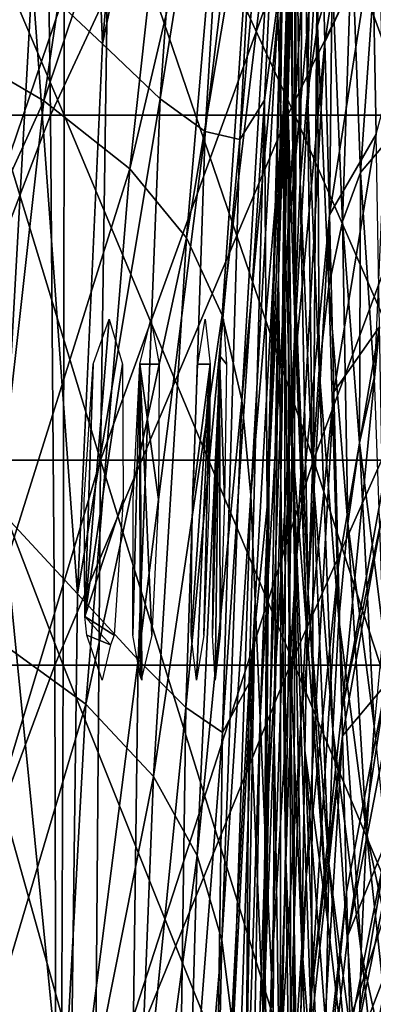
# Model space of a CAD drawing. Extents: x -0.96 to 0.96, y -0.57 to 2.63.
# Tile 38 of 148: x -0.0749 to -0.0235, y 0.1516 to 0.2948. Entities that reach past the tile are written whole.
import ezdxf

# ---------------------------------------------------------------- set-up
doc = ezdxf.new("R2010")
doc.units = 0
for name, color, linetype in [('Brakiri_Cruiser_Fin_Logo', 7, 'CONTINUOUS'), ('Brakiri_Cruiser_Lights', 7, 'CONTINUOUS'), ('Brakiri_Cruiser_Main_Texture', 7, 'CONTINUOUS'), ('Brakiri_Cruiser_Yellow', 7, 'CONTINUOUS')]:
    doc.layers.add(name, color=color, linetype=linetype)

msp = doc.modelspace()

# ---------------------------------------------------------------- linework, layer by layer
at = {"layer": 'Brakiri_Cruiser_Fin_Logo'}
for points in [[(-0.035327, 0.325267, 1.151932), (-0.03445, 0.348047, 1.240683), (-0.036337, 0.287589, 1.239143)], [(-0.03445, 0.348047, 1.240683), (-0.035795, 0.313676, 1.318106), (-0.036337, 0.287589, 1.239143)], [(-0.036407, 0.258189, 1.319625), (-0.035795, 0.313676, 1.318106), (-0.035342, 0.334404, 1.382293)], [(-0.036407, 0.258189, 1.319625), (-0.035342, 0.334404, 1.382293), (-0.035946, 0.282553, 1.383366)], [(-0.035342, 0.334404, 1.382293), (-0.035491, 0.299191, 1.4277), (-0.035946, 0.282553, 1.383366)], [(-0.036698, 0.304097, 1.0663), (-0.035327, 0.325267, 1.151932), (-0.037281, 0.257301, 1.148304)], [(-0.035327, 0.325267, 1.151932), (-0.036337, 0.287589, 1.239143), (-0.037281, 0.257301, 1.148304)], [(-0.036337, 0.287589, 1.239143), (-0.035795, 0.313676, 1.318106), (-0.036407, 0.258189, 1.319625)], [(-0.036698, 0.304097, 1.0663), (-0.037281, 0.257301, 1.148304), (-0.038643, 0.229921, 1.0663)], [(-0.035946, 0.282553, 1.383366), (-0.035491, 0.299191, 1.4277), (-0.034913, 0.251017, 1.4277)], [(-0.037281, 0.257301, 1.148304), (-0.036337, 0.287589, 1.239143), (-0.036958, 0.228051, 1.241304)], [(-0.036337, 0.287589, 1.239143), (-0.036407, 0.258189, 1.319625), (-0.036958, 0.228051, 1.241304)], [(-0.035766, 0.206795, 1.325332), (-0.036407, 0.258189, 1.319625), (-0.035946, 0.282553, 1.383366)], [(-0.035946, 0.282553, 1.383366), (-0.034913, 0.251017, 1.4277), (-0.035321, 0.233566, 1.387371)], [(-0.035766, 0.206795, 1.325332), (-0.035946, 0.282553, 1.383366), (-0.035321, 0.233566, 1.387371)], [(-0.036407, 0.258189, 1.319625), (-0.0363, 0.173834, 1.248909), (-0.036958, 0.228051, 1.241304)], [(-0.036407, 0.258189, 1.319625), (-0.035766, 0.206795, 1.325332), (-0.0363, 0.173834, 1.248909)], [(-0.039218, 0.156071, 1.0663), (-0.038643, 0.229921, 1.0663), (-0.037281, 0.257301, 1.148304)], [(-0.039218, 0.156071, 1.0663), (-0.037281, 0.257301, 1.148304), (-0.037943, 0.191043, 1.149366)], [(-0.037281, 0.257301, 1.148304), (-0.036958, 0.228051, 1.241304), (-0.037943, 0.191043, 1.149366)], [(-0.035321, 0.233566, 1.387371), (-0.034913, 0.251017, 1.4277), (-0.033137, 0.205242, 1.4277)], [(-0.033888, 0.160178, 1.333358), (-0.035766, 0.206795, 1.325332), (-0.035321, 0.233566, 1.387371)], [(-0.035321, 0.233566, 1.387371), (-0.033137, 0.205242, 1.4277), (-0.033476, 0.188507, 1.393009)], [(-0.033888, 0.160178, 1.333358), (-0.035321, 0.233566, 1.387371), (-0.033476, 0.188507, 1.393009)], [(-0.036958, 0.228051, 1.241304), (-0.03708, 0.133972, 1.161162), (-0.037943, 0.191043, 1.149366)], [(-0.036958, 0.228051, 1.241304), (-0.0363, 0.173834, 1.248909), (-0.03708, 0.133972, 1.161162)], [(-0.035766, 0.206795, 1.325332), (-0.034381, 0.125451, 1.259726), (-0.0363, 0.173834, 1.248909)], [(-0.035766, 0.206795, 1.325332), (-0.033888, 0.160178, 1.333358), (-0.034381, 0.125451, 1.259726)], [(-0.033476, 0.188507, 1.393009), (-0.033137, 0.205242, 1.4277), (-0.030155, 0.163581, 1.4277)], [(-0.038247, 0.087063, 1.0663), (-0.039218, 0.156071, 1.0663), (-0.037943, 0.191043, 1.149366)], [(-0.038247, 0.087063, 1.0663), (-0.037943, 0.191043, 1.149366), (-0.03708, 0.133972, 1.161162)], [(-0.030781, 0.119229, 1.34204), (-0.033888, 0.160178, 1.333358), (-0.033476, 0.188507, 1.393009)], [(-0.033476, 0.188507, 1.393009), (-0.030155, 0.163581, 1.4277), (-0.030419, 0.148436, 1.398984)], [(-0.030781, 0.119229, 1.34204), (-0.033476, 0.188507, 1.393009), (-0.030419, 0.148436, 1.398984)], [(-0.0363, 0.173834, 1.248909), (-0.03493, 0.08379, 1.177062), (-0.03708, 0.133972, 1.161162)], [(-0.0363, 0.173834, 1.248909), (-0.034381, 0.125451, 1.259726), (-0.03493, 0.08379, 1.177062)], [(-0.030419, 0.148436, 1.398984), (-0.030155, 0.163581, 1.4277), (-0.025955, 0.12793, 1.4277)], [(-0.033888, 0.160178, 1.333358), (-0.031216, 0.083412, 1.271521), (-0.034381, 0.125451, 1.259726)], [(-0.033888, 0.160178, 1.333358), (-0.030781, 0.119229, 1.34204), (-0.031216, 0.083412, 1.271521)]]:
    msp.add_3dface(points, dxfattribs=at)
at = {"layer": 'Brakiri_Cruiser_Lights'}
for points in [[(-0.065428, 0.207994, 0.660299), (-0.064186, 0.244688, 0.660937), (-0.061852, 0.25125, 0.675)], [(-0.065428, 0.207994, 0.660299), (-0.061852, 0.25125, 0.675), (-0.059928, 0.244688, 0.689062)], [(-0.057412, 0.244688, 0.710938), (-0.055851, 0.25125, 0.725), (-0.054639, 0.244688, 0.739062)], [(-0.047209, 0.244688, 0.839062), (-0.049026, 0.244688, 0.810937), (-0.047962, 0.25125, 0.825)], [(-0.045846, 0.245939, 0.86362), (-0.04527, 0.25125, 0.875), (-0.04486, 0.244688, 0.889062)], [(-0.045846, 0.245939, 0.86362), (-0.046474, 0.19875, 0.875), (-0.046884, 0.205313, 0.860937)], [(-0.045846, 0.245939, 0.86362), (-0.046884, 0.205313, 0.860937), (-0.046762, 0.214417, 0.85877)], [(-0.046762, 0.214417, 0.85877), (-0.045796, 0.244688, 0.860937), (-0.045846, 0.245939, 0.86362)], [(-0.045846, 0.245939, 0.86362), (-0.045763, 0.205313, 0.889062), (-0.046474, 0.19875, 0.875)], [(-0.045846, 0.245939, 0.86362), (-0.04486, 0.244688, 0.889062), (-0.045124, 0.225, 0.89375)], [(-0.045846, 0.245939, 0.86362), (-0.045124, 0.225, 0.89375), (-0.045763, 0.205313, 0.889062)], [(-0.065428, 0.207994, 0.660299), (-0.06551, 0.225, 0.65625), (-0.064186, 0.244688, 0.660937)], [(-0.065428, 0.207994, 0.660299), (-0.059928, 0.244688, 0.689062), (-0.059833, 0.225, 0.69375)], [(-0.057412, 0.244688, 0.710938), (-0.057366, 0.199394, 0.723621), (-0.058459, 0.205313, 0.710938)], [(-0.057412, 0.244688, 0.710938), (-0.058459, 0.205313, 0.710938), (-0.058398, 0.225, 0.70625)], [(-0.057412, 0.244688, 0.710938), (-0.054639, 0.244688, 0.739062), (-0.054701, 0.225, 0.74375)], [(-0.057412, 0.244688, 0.710938), (-0.054701, 0.225, 0.74375), (-0.055686, 0.205313, 0.739062)], [(-0.057412, 0.244688, 0.710938), (-0.055686, 0.205313, 0.739062), (-0.057146, 0.199174, 0.725909)], [(-0.057412, 0.244688, 0.710938), (-0.057146, 0.199174, 0.725909), (-0.057366, 0.199394, 0.723621)], [(-0.047209, 0.244688, 0.839062), (-0.049208, 0.19875, 0.825), (-0.049961, 0.205313, 0.810937)], [(-0.047209, 0.244688, 0.839062), (-0.049961, 0.205313, 0.810937), (-0.049796, 0.225, 0.80625)], [(-0.047209, 0.244688, 0.839062), (-0.049796, 0.225, 0.80625), (-0.049026, 0.244688, 0.810937)], [(-0.047209, 0.244688, 0.839062), (-0.048144, 0.205313, 0.839062), (-0.049208, 0.19875, 0.825)], [(-0.047209, 0.244688, 0.839062), (-0.047374, 0.225, 0.84375), (-0.048144, 0.205313, 0.839062)], [(-0.046762, 0.214417, 0.85877), (-0.046566, 0.225, 0.85625), (-0.045796, 0.244688, 0.860937)], [(-0.065428, 0.207994, 0.660299), (-0.059833, 0.225, 0.69375), (-0.061157, 0.205313, 0.689062)], [(-0.065428, 0.207994, 0.660299), (-0.061157, 0.205313, 0.689062), (-0.061667, 0.20388, 0.685994)], [(-0.061667, 0.20388, 0.685994), (-0.06511, 0.205313, 0.660937), (-0.065428, 0.207994, 0.660299)], [(-0.061667, 0.20388, 0.685994), (-0.062881, 0.19875, 0.675), (-0.06511, 0.205313, 0.660937)], [(-0.057146, 0.199174, 0.725909), (-0.057154, 0.19875, 0.725), (-0.057366, 0.199394, 0.723621)]]:
    msp.add_3dface(points, dxfattribs=at)
at = {"layer": 'Brakiri_Cruiser_Main_Texture'}
for points in [[(-0.065958, 0.369269, 0.600312), (-0.062824, 0.291245, 0.647117), (-0.073063, 0.300922, 0.597586)], [(-0.065958, 0.369269, 0.600312), (-0.056835, 0.361922, 0.651354), (-0.062824, 0.291245, 0.647117)], [(-0.089106, 0.293372, -0.539863), (-0.061115, 0.352178, -0.549064), (-0.075325, 0.360801, -0.534675)], [(-0.062824, 0.291245, 0.647117), (-0.056835, 0.361922, 0.651354), (-0.049391, 0.355809, 0.716236)], [(-0.042933, 0.277346, 0.868453), (-0.039, 0.352379, 0.877145), (-0.035733, 0.35796, 0.968075)], [(-0.042933, 0.277346, 0.868453), (-0.035733, 0.35796, 0.968075), (-0.03933, 0.283069, 0.959334)], [(-0.035733, 0.35796, 0.968075), (-0.036865, 0.301518, 1.05587), (-0.03933, 0.283069, 0.959334)], [(-0.062824, 0.291245, 0.647117), (-0.049391, 0.355809, 0.716236), (-0.054478, 0.283243, 0.71001)], [(-0.054478, 0.283243, 0.71001), (-0.049391, 0.355809, 0.716236), (-0.043491, 0.352203, 0.792365)], [(-0.071382, 0.353906, -0.290371), (-0.101773, 0.280898, -0.25804), (-0.103158, 0.353906, -0.260279)], [(-0.071382, 0.353906, -0.290371), (-0.070396, 0.280898, -0.28632), (-0.101773, 0.280898, -0.25804)], [(-0.099349, 0.353906, 0.267646), (-0.099139, 0.280898, 0.262385), (-0.068428, 0.280898, 0.287523)], [(-0.099349, 0.353906, 0.267646), (-0.068428, 0.280898, 0.287523), (-0.068526, 0.353906, 0.292407)], [(-0.036474, 0.353906, -0.3091), (-0.070396, 0.280898, -0.28632), (-0.071382, 0.353906, -0.290371)], [(-0.036474, 0.353906, -0.3091), (-0.035962, 0.280898, -0.303639), (-0.070396, 0.280898, -0.28632)], [(-0.068526, 0.353906, 0.292407), (-0.068428, 0.280898, 0.287523), (-0.034915, 0.280898, 0.302697)], [(-0.068526, 0.353906, 0.292407), (-0.034915, 0.280898, 0.302697), (-0.034951, 0.353906, 0.307303)], [(0, 0.353906, -0.315624), (-0.035962, 0.280898, -0.303639), (-0.036474, 0.353906, -0.3091)], [(0, 0.353906, -0.315624), (0, 0.280898, -0.309704), (-0.035962, 0.280898, -0.303639)], [(-0.034951, 0.353906, 0.307303), (-0.034915, 0.280898, 0.302697), (0, 0.280898, 0.307812)], [(-0.034951, 0.353906, 0.307303), (0, 0.280898, 0.307812), (0, 0.353906, 0.312284)], [(-0.089106, 0.293372, -0.539863), (-0.071353, 0.282977, -0.554436), (-0.061115, 0.352178, -0.549064)], [(-0.071353, 0.282977, -0.554436), (-0.051154, 0.34341, -0.571801), (-0.061115, 0.352178, -0.549064)], [(-0.054478, 0.283243, 0.71001), (-0.043491, 0.352203, 0.792365), (-0.047946, 0.278529, 0.784263)], [(-0.047946, 0.278529, 0.784263), (-0.043491, 0.352203, 0.792365), (-0.039, 0.352379, 0.877145)], [(-0.047946, 0.278529, 0.784263), (-0.039, 0.352379, 0.877145), (-0.042933, 0.277346, 0.868453)], [(-0.071353, 0.282977, -0.554436), (-0.058889, 0.273108, -0.577641), (-0.051154, 0.34341, -0.571801)], [(-0.058889, 0.273108, -0.577641), (-0.044599, 0.333884, -0.60581), (-0.051154, 0.34341, -0.571801)], [(-0.031631, 0.293897, 1.522735), (-0.032172, 0.333564, 1.522559), (-0.03002, 0.338639, 1.537018)], [(-0.031631, 0.293897, 1.522735), (-0.03002, 0.338639, 1.537018), (-0.029526, 0.301306, 1.536857)], [(-0.037411, 0.295565, -0.804285), (-0.036879, 0.278513, -0.911897), (-0.031683, 0.336686, -0.904094)], [(-0.031683, 0.336686, -0.904094), (-0.036879, 0.278513, -0.911897), (-0.03625, 0.259038, -1.044785)], [(-0.031683, 0.336686, -0.904094), (-0.03625, 0.259038, -1.044785), (-0.031146, 0.315177, -1.037148)], [(-0.058889, 0.273108, -0.577641), (-0.050656, 0.263049, -0.612332), (-0.044599, 0.333884, -0.60581)], [(-0.050656, 0.263049, -0.612332), (-0.040606, 0.322988, -0.654013), (-0.044599, 0.333884, -0.60581)], [(-0.033112, 0.283928, 1.502363), (-0.033675, 0.32607, 1.501608), (-0.032172, 0.333564, 1.522559)], [(-0.033112, 0.283928, 1.502363), (-0.032172, 0.333564, 1.522559), (-0.031631, 0.293897, 1.522735)], [(-0.031146, 0.315177, -1.037148), (-0.030551, 0.291485, -1.18941), (-0.024145, 0.333696, -1.183517)], [(-0.030551, 0.291485, -1.18941), (-0.02365, 0.306292, -1.349164), (-0.024145, 0.333696, -1.183517)], [(-0.034132, 0.271261, 1.47423), (-0.034717, 0.315754, 1.472701), (-0.033675, 0.32607, 1.501608)], [(-0.034132, 0.271261, 1.47423), (-0.033675, 0.32607, 1.501608), (-0.033112, 0.283928, 1.502363)], [(-0.050656, 0.263049, -0.612332), (-0.045459, 0.251818, -0.660988), (-0.040606, 0.322988, -0.654013)], [(-0.045459, 0.251818, -0.660988), (-0.038452, 0.310341, -0.719231), (-0.040606, 0.322988, -0.654013)], [(-0.063135, 0.230719, -0.174229), (-0.08959, 0.317703, -0.155566), (-0.091406, 0.230719, -0.158203)], [(-0.091406, 0.230719, 0.158203), (-0.08959, 0.317703, 0.155566), (-0.061875, 0.317703, 0.171328)], [(-0.091406, 0.230719, 0.158203), (-0.061875, 0.317703, 0.171328), (-0.063135, 0.230719, 0.174229)], [(-0.063135, 0.230719, -0.174229), (-0.061875, 0.317703, -0.171328), (-0.08959, 0.317703, -0.155566)], [(-0.032227, 0.230719, -0.183867), (-0.061875, 0.317703, -0.171328), (-0.063135, 0.230719, -0.174229)], [(-0.063135, 0.230719, 0.174229), (-0.061875, 0.317703, 0.171328), (-0.031582, 0.317703, 0.18082)], [(-0.063135, 0.230719, 0.174229), (-0.031582, 0.317703, 0.18082), (-0.032227, 0.230719, 0.183867)], [(-0.032227, 0.230719, -0.183867), (-0.031582, 0.317703, -0.18082), (-0.061875, 0.317703, -0.171328)], [(0, 0.230719, -0.18709), (-0.031582, 0.317703, -0.18082), (-0.032227, 0.230719, -0.183867)], [(-0.032227, 0.230719, 0.183867), (-0.031582, 0.317703, 0.18082), (0, 0.317703, 0.183984)], [(-0.032227, 0.230719, 0.183867), (0, 0.317703, 0.183984), (0, 0.230719, 0.18709)], [(0, 0.230719, -0.18709), (0, 0.317703, -0.183984), (-0.031582, 0.317703, -0.18082)], [(-0.031146, 0.315177, -1.037148), (-0.03625, 0.259038, -1.044785), (-0.03555, 0.237794, -1.19659)], [(-0.031146, 0.315177, -1.037148), (-0.03555, 0.237794, -1.19659), (-0.030551, 0.291485, -1.18941)], [(-0.034823, 0.254828, 1.436508), (-0.035428, 0.301495, 1.433839), (-0.034717, 0.315754, 1.472701)], [(-0.034823, 0.254828, 1.436508), (-0.034717, 0.315754, 1.472701), (-0.034132, 0.271261, 1.47423)], [(-0.08511, 0.31394, 0.560132), (-0.073063, 0.300922, 0.597586), (-0.077375, 0.223058, 0.592316)], [(-0.045459, 0.251818, -0.660988), (-0.042612, 0.239434, -0.726636), (-0.038452, 0.310341, -0.719231)], [(-0.042612, 0.239434, -0.726636), (-0.037411, 0.295565, -0.804285), (-0.038452, 0.310341, -0.719231)], [(-0.025387, 0.272539, 1.545307), (-0.026634, 0.306295, 1.546237), (-0.022846, 0.309203, 1.552573)], [(-0.025387, 0.272539, 1.545307), (-0.022846, 0.309203, 1.552573), (-0.021909, 0.276691, 1.551322)], [(-0.030551, 0.291485, -1.18941), (-0.029919, 0.266395, -1.354435), (-0.02365, 0.306292, -1.349164)], [(-0.029919, 0.266395, -1.354435), (-0.023143, 0.27812, -1.521255), (-0.02365, 0.306292, -1.349164)], [(-0.027995, 0.265446, 1.536392), (-0.029526, 0.301306, 1.536857), (-0.026634, 0.306295, 1.546237)], [(-0.027995, 0.265446, 1.536392), (-0.026634, 0.306295, 1.546237), (-0.025387, 0.272539, 1.545307)], [(-0.02365, 0.306292, -1.349164), (-0.023143, 0.27812, -1.521255), (-0.015996, 0.304882, -1.517977)], [(-0.038939, 0.223973, 1.048484), (-0.036865, 0.301518, 1.05587), (-0.036698, 0.304097, 1.0663)], [(-0.038939, 0.223973, 1.048484), (-0.036698, 0.304097, 1.0663), (-0.038643, 0.229921, 1.0663)], [(-0.073063, 0.300922, 0.597586), (-0.066467, 0.211318, 0.63954), (-0.077375, 0.223058, 0.592316)], [(-0.073063, 0.300922, 0.597586), (-0.062824, 0.291245, 0.647117), (-0.066467, 0.211318, 0.63954)], [(-0.03933, 0.283069, 0.959334), (-0.036865, 0.301518, 1.05587), (-0.038939, 0.223973, 1.048484)], [(-0.034913, 0.251017, 1.4277), (-0.035491, 0.299191, 1.4277), (-0.035428, 0.301495, 1.433839)], [(-0.034913, 0.251017, 1.4277), (-0.035428, 0.301495, 1.433839), (-0.034823, 0.254828, 1.436508)], [(-0.029994, 0.256039, 1.522894), (-0.031631, 0.293897, 1.522735), (-0.029526, 0.301306, 1.536857)], [(-0.029994, 0.256039, 1.522894), (-0.029526, 0.301306, 1.536857), (-0.027995, 0.265446, 1.536392)], [(-0.042612, 0.239434, -0.726636), (-0.041291, 0.225646, -0.811926), (-0.037411, 0.295565, -0.804285)], [(-0.041291, 0.225646, -0.811926), (-0.036879, 0.278513, -0.911897), (-0.037411, 0.295565, -0.804285)], [(-0.031396, 0.243932, 1.503386), (-0.033112, 0.283928, 1.502363), (-0.031631, 0.293897, 1.522735)], [(-0.031396, 0.243932, 1.503386), (-0.031631, 0.293897, 1.522735), (-0.029994, 0.256039, 1.522894)], [(-0.101062, 0.217735, -0.543814), (-0.071353, 0.282977, -0.554436), (-0.089106, 0.293372, -0.539863)], [(-0.066467, 0.211318, 0.63954), (-0.062824, 0.291245, 0.647117), (-0.054478, 0.283243, 0.71001)], [(-0.030551, 0.291485, -1.18941), (-0.03555, 0.237794, -1.19659), (-0.034804, 0.215434, -1.360951)], [(-0.030551, 0.291485, -1.18941), (-0.034804, 0.215434, -1.360951), (-0.029919, 0.266395, -1.354435)], [(-0.032368, 0.229377, 1.476367), (-0.034132, 0.271261, 1.47423), (-0.033112, 0.283928, 1.502363)], [(-0.032368, 0.229377, 1.476367), (-0.033112, 0.283928, 1.502363), (-0.031396, 0.243932, 1.503386)], [(-0.101062, 0.217735, -0.543814), (-0.079987, 0.205907, -0.55893), (-0.071353, 0.282977, -0.554436)], [(-0.079987, 0.205907, -0.55893), (-0.058889, 0.273108, -0.577641), (-0.071353, 0.282977, -0.554436)], [(-0.066467, 0.211318, 0.63954), (-0.054478, 0.283243, 0.71001), (-0.057668, 0.201694, 0.699647)], [(-0.057668, 0.201694, 0.699647), (-0.054478, 0.283243, 0.71001), (-0.047946, 0.278529, 0.784263)], [(-0.045439, 0.191126, 0.855186), (-0.042933, 0.277346, 0.868453), (-0.03933, 0.283069, 0.959334)], [(-0.045439, 0.191126, 0.855186), (-0.03933, 0.283069, 0.959334), (-0.041572, 0.198336, 0.948005)], [(-0.03933, 0.283069, 0.959334), (-0.038939, 0.223973, 1.048484), (-0.041572, 0.198336, 0.948005)], [(-0.070396, 0.280898, -0.28632), (-0.100912, 0.200938, -0.256473), (-0.101773, 0.280898, -0.25804)], [(-0.070396, 0.280898, -0.28632), (-0.069759, 0.200938, -0.283524), (-0.100912, 0.200938, -0.256473)], [(-0.099139, 0.280898, 0.262385), (-0.099261, 0.200938, 0.258934), (-0.068553, 0.200938, 0.284521)], [(-0.099139, 0.280898, 0.262385), (-0.068553, 0.200938, 0.284521), (-0.068428, 0.280898, 0.287523)], [(-0.035962, 0.280898, -0.303639), (-0.069759, 0.200938, -0.283524), (-0.070396, 0.280898, -0.28632)], [(-0.035962, 0.280898, -0.303639), (-0.035625, 0.200938, -0.300016), (-0.069759, 0.200938, -0.283524)], [(-0.068428, 0.280898, 0.287523), (-0.068553, 0.200938, 0.284521), (-0.03499, 0.200938, 0.300049)], [(-0.068428, 0.280898, 0.287523), (-0.03499, 0.200938, 0.300049), (-0.034915, 0.280898, 0.302697)], [(0, 0.280898, -0.309704), (-0.035625, 0.200938, -0.300016), (-0.035962, 0.280898, -0.303639)], [(0, 0.280898, -0.309704), (0, 0.200938, -0.305622), (-0.035625, 0.200938, -0.300016)], [(-0.034915, 0.280898, 0.302697), (-0.03499, 0.200938, 0.300049), (0, 0.200938, 0.305298)], [(-0.034915, 0.280898, 0.302697), (0, 0.200938, 0.305298), (0, 0.280898, 0.307812)], [(-0.057668, 0.201694, 0.699647), (-0.047946, 0.278529, 0.784263), (-0.050738, 0.194769, 0.771807)], [(-0.050738, 0.194769, 0.771807), (-0.047946, 0.278529, 0.784263), (-0.042933, 0.277346, 0.868453)], [(-0.041291, 0.225646, -0.811926), (-0.040677, 0.210205, -0.919509), (-0.036879, 0.278513, -0.911897)], [(-0.036879, 0.278513, -0.911897), (-0.040677, 0.210205, -0.919509), (-0.039967, 0.19329, -1.052529)], [(-0.036879, 0.278513, -0.911897), (-0.039967, 0.19329, -1.052529), (-0.03625, 0.259038, -1.044785)], [(-0.029919, 0.266395, -1.354435), (-0.02927, 0.24069, -1.525779), (-0.023143, 0.27812, -1.521255)], [(-0.02927, 0.24069, -1.525779), (-0.022638, 0.250095, -1.693264), (-0.023143, 0.27812, -1.521255)], [(-0.050738, 0.194769, 0.771807), (-0.042933, 0.277346, 0.868453), (-0.045439, 0.191126, 0.855186)], [(-0.023433, 0.242722, 1.544124), (-0.025387, 0.272539, 1.545307), (-0.021909, 0.276691, 1.551322)], [(-0.079987, 0.205907, -0.55893), (-0.065243, 0.195275, -0.582962), (-0.058889, 0.273108, -0.577641)], [(-0.065243, 0.195275, -0.582962), (-0.050656, 0.263049, -0.612332), (-0.058889, 0.273108, -0.577641)], [(-0.025556, 0.233233, 1.5358), (-0.027995, 0.265446, 1.536392), (-0.025387, 0.272539, 1.545307)], [(-0.025556, 0.233233, 1.5358), (-0.025387, 0.272539, 1.545307), (-0.023433, 0.242722, 1.544124)], [(-0.033015, 0.211238, 1.440127), (-0.034823, 0.254828, 1.436508), (-0.034132, 0.271261, 1.47423)], [(-0.033015, 0.211238, 1.440127), (-0.034132, 0.271261, 1.47423), (-0.032368, 0.229377, 1.476367)], [(-0.029919, 0.266395, -1.354435), (-0.034804, 0.215434, -1.360951), (-0.034035, 0.192635, -1.531465)], [(-0.029919, 0.266395, -1.354435), (-0.034035, 0.192635, -1.531465), (-0.02927, 0.24069, -1.525779)], [(-0.027249, 0.221535, 1.523052), (-0.029994, 0.256039, 1.522894), (-0.027995, 0.265446, 1.536392)], [(-0.027249, 0.221535, 1.523052), (-0.027995, 0.265446, 1.536392), (-0.025556, 0.233233, 1.5358)], [(-0.065243, 0.195275, -0.582962), (-0.05542, 0.184756, -0.618321), (-0.050656, 0.263049, -0.612332)], [(-0.05542, 0.184756, -0.618321), (-0.045459, 0.251818, -0.660988), (-0.050656, 0.263049, -0.612332)], [(-0.03625, 0.259038, -1.044785), (-0.039967, 0.19329, -1.052529), (-0.03917, 0.175018, -1.204174)], [(-0.03625, 0.259038, -1.044785), (-0.03917, 0.175018, -1.204174), (-0.03555, 0.237794, -1.19659)], [(-0.033137, 0.205242, 1.4277), (-0.034913, 0.251017, 1.4277), (-0.034823, 0.254828, 1.436508)], [(-0.033137, 0.205242, 1.4277), (-0.034823, 0.254828, 1.436508), (-0.033015, 0.211238, 1.440127)], [(-0.028529, 0.207633, 1.504464), (-0.031396, 0.243932, 1.503386), (-0.029994, 0.256039, 1.522894)], [(-0.028529, 0.207633, 1.504464), (-0.029994, 0.256039, 1.522894), (-0.027249, 0.221535, 1.523052)], [(-0.05542, 0.184756, -0.618321), (-0.049108, 0.173261, -0.667417), (-0.045459, 0.251818, -0.660988)], [(-0.049108, 0.173261, -0.667417), (-0.042612, 0.239434, -0.726636), (-0.045459, 0.251818, -0.660988)], [(-0.02927, 0.24069, -1.525779), (-0.028623, 0.215176, -1.696958), (-0.022638, 0.250095, -1.693264)], [(-0.022638, 0.250095, -1.693264), (-0.028623, 0.215176, -1.696958), (-0.028089, 0.194234, -1.8375)], [(-0.022638, 0.250095, -1.693264), (-0.028089, 0.194234, -1.8375), (-0.022212, 0.226595, -1.8375)], [(-0.029411, 0.191535, 1.478616), (-0.032368, 0.229377, 1.476367), (-0.031396, 0.243932, 1.503386)], [(-0.029411, 0.191535, 1.478616), (-0.031396, 0.243932, 1.503386), (-0.028529, 0.207633, 1.504464)], [(-0.022088, 0.205826, 1.535512), (-0.025556, 0.233233, 1.5358), (-0.023433, 0.242722, 1.544124)], [(-0.02927, 0.24069, -1.525779), (-0.034035, 0.192635, -1.531465), (-0.033269, 0.170071, -1.70173)], [(-0.02927, 0.24069, -1.525779), (-0.033269, 0.170071, -1.70173), (-0.028623, 0.215176, -1.696958)], [(-0.049108, 0.173261, -0.667417), (-0.045522, 0.160941, -0.733107), (-0.042612, 0.239434, -0.726636)], [(-0.045522, 0.160941, -0.733107), (-0.041291, 0.225646, -0.811926), (-0.042612, 0.239434, -0.726636)], [(-0.03555, 0.237794, -1.19659), (-0.03917, 0.175018, -1.204174), (-0.038318, 0.155936, -1.368125)], [(-0.03555, 0.237794, -1.19659), (-0.038318, 0.155936, -1.368125), (-0.034804, 0.215434, -1.360951)], [(-0.023415, 0.192058, 1.523285), (-0.027249, 0.221535, 1.523052), (-0.025556, 0.233233, 1.5358)], [(-0.023415, 0.192058, 1.523285), (-0.025556, 0.233233, 1.5358), (-0.022088, 0.205826, 1.535512)], [(-0.063887, 0.132663, -0.175755), (-0.091406, 0.230719, -0.158203), (-0.092461, 0.133099, -0.1596)], [(-0.092461, 0.133099, 0.1596), (-0.091406, 0.230719, 0.158203), (-0.063135, 0.230719, 0.174229)], [(-0.092461, 0.133099, 0.1596), (-0.063135, 0.230719, 0.174229), (-0.063887, 0.132663, 0.175755)], [(-0.063887, 0.132663, -0.175755), (-0.063135, 0.230719, -0.174229), (-0.091406, 0.230719, -0.158203)], [(-0.032617, 0.132226, -0.185465), (-0.063135, 0.230719, -0.174229), (-0.063887, 0.132663, -0.175755)], [(-0.063887, 0.132663, 0.175755), (-0.063135, 0.230719, 0.174229), (-0.032227, 0.230719, 0.183867)], [(-0.063887, 0.132663, 0.175755), (-0.032227, 0.230719, 0.183867), (-0.032617, 0.132226, 0.185465)], [(-0.032617, 0.132226, -0.185465), (-0.032227, 0.230719, -0.183867), (-0.063135, 0.230719, -0.174229)], [(0, 0.131789, -0.188672), (-0.032227, 0.230719, -0.183867), (-0.032617, 0.132226, -0.185465)], [(-0.032617, 0.132226, 0.185465), (-0.032227, 0.230719, 0.183867), (0, 0.230719, 0.18709)], [(-0.032617, 0.132226, 0.185465), (0, 0.230719, 0.18709), (0, 0.131789, 0.188672)], [(0, 0.131789, -0.188672), (0, 0.230719, -0.18709), (-0.032227, 0.230719, -0.183867)], [(-0.038939, 0.223973, 1.048484), (-0.038643, 0.229921, 1.0663), (-0.039218, 0.156071, 1.0663)], [(-0.030005, 0.172161, 1.44397), (-0.033015, 0.211238, 1.440127), (-0.032368, 0.229377, 1.476367)], [(-0.030005, 0.172161, 1.44397), (-0.032368, 0.229377, 1.476367), (-0.029411, 0.191535, 1.478616)], [(-0.045522, 0.160941, -0.733107), (-0.043877, 0.147944, -0.818245), (-0.041291, 0.225646, -0.811926)], [(-0.043877, 0.147944, -0.818245), (-0.040677, 0.210205, -0.919509), (-0.041291, 0.225646, -0.811926)], [(-0.041572, 0.198336, 0.948005), (-0.038939, 0.223973, 1.048484), (-0.039486, 0.148706, 1.048807)], [(-0.038939, 0.223973, 1.048484), (-0.039218, 0.156071, 1.0663), (-0.039486, 0.148706, 1.048807)], [(-0.077375, 0.223058, 0.592316), (-0.067599, 0.124074, 0.62739), (-0.07855, 0.13735, 0.58343)], [(-0.077375, 0.223058, 0.592316), (-0.066467, 0.211318, 0.63954), (-0.067599, 0.124074, 0.62739)], [(-0.024513, 0.176584, 1.505386), (-0.028529, 0.207633, 1.504464), (-0.027249, 0.221535, 1.523052)], [(-0.024513, 0.176584, 1.505386), (-0.027249, 0.221535, 1.523052), (-0.023415, 0.192058, 1.523285)], [(-0.034804, 0.215434, -1.360951), (-0.038318, 0.155936, -1.368125), (-0.037439, 0.136589, -1.538064)], [(-0.034804, 0.215434, -1.360951), (-0.037439, 0.136589, -1.538064), (-0.034035, 0.192635, -1.531465)], [(-0.028623, 0.215176, -1.696958), (-0.033269, 0.170071, -1.70173), (-0.032656, 0.152118, -1.8375)], [(-0.028623, 0.215176, -1.696958), (-0.032656, 0.152118, -1.8375), (-0.028089, 0.194234, -1.8375)], [(-0.067599, 0.124074, 0.62739), (-0.066467, 0.211318, 0.63954), (-0.057668, 0.201694, 0.699647)], [(-0.030155, 0.163581, 1.4277), (-0.033137, 0.205242, 1.4277), (-0.033015, 0.211238, 1.440127)], [(-0.030155, 0.163581, 1.4277), (-0.033015, 0.211238, 1.440127), (-0.030005, 0.172161, 1.44397)], [(-0.043877, 0.147944, -0.818245), (-0.043155, 0.134345, -0.925904), (-0.040677, 0.210205, -0.919509)], [(-0.040677, 0.210205, -0.919509), (-0.043155, 0.134345, -0.925904), (-0.042338, 0.120218, -1.059157)], [(-0.040677, 0.210205, -0.919509), (-0.042338, 0.120218, -1.059157), (-0.039967, 0.19329, -1.052529)], [(-0.025279, 0.159294, 1.480536), (-0.029411, 0.191535, 1.478616), (-0.028529, 0.207633, 1.504464)], [(-0.025279, 0.159294, 1.480536), (-0.028529, 0.207633, 1.504464), (-0.024513, 0.176584, 1.505386)], [(-0.086537, 0.123429, -0.561848), (-0.065243, 0.195275, -0.582962), (-0.079987, 0.205907, -0.55893)], [(-0.069759, 0.200938, -0.283524), (-0.100619, 0.1175, -0.255549), (-0.100912, 0.200938, -0.256473)], [(-0.069759, 0.200938, -0.283524), (-0.069547, 0.1175, -0.28187), (-0.100619, 0.1175, -0.255549)], [(-0.099261, 0.200938, 0.258934), (-0.09973, 0.1175, 0.257136), (-0.068912, 0.1175, 0.283252)], [(-0.099261, 0.200938, 0.258934), (-0.068912, 0.1175, 0.283252), (-0.068553, 0.200938, 0.284521)], [(-0.035625, 0.200938, -0.300016), (-0.069547, 0.1175, -0.28187), (-0.069759, 0.200938, -0.283524)], [(-0.035625, 0.200938, -0.300016), (-0.0355, 0.1175, -0.297826), (-0.069547, 0.1175, -0.28187)], [(-0.068553, 0.200938, 0.284521), (-0.068912, 0.1175, 0.283252), (-0.035183, 0.1175, 0.29917)], [(-0.068553, 0.200938, 0.284521), (-0.035183, 0.1175, 0.29917), (-0.03499, 0.200938, 0.300049)], [(-0.067599, 0.124074, 0.62739), (-0.057668, 0.201694, 0.699647), (-0.05885, 0.113552, 0.683424)], [(-0.05885, 0.113552, 0.683424), (-0.057668, 0.201694, 0.699647), (-0.050738, 0.194769, 0.771807)], [(0, 0.200938, -0.305622), (-0.0355, 0.1175, -0.297826), (-0.035625, 0.200938, -0.300016)], [(0, 0.200938, -0.305622), (0, 0.1175, -0.303265), (-0.0355, 0.1175, -0.297826)], [(-0.03499, 0.200938, 0.300049), (-0.035183, 0.1175, 0.29917), (0, 0.1175, 0.30459)], [(-0.03499, 0.200938, 0.300049), (0, 0.1175, 0.30459), (0, 0.200938, 0.305298)], [(-0.046748, 0.098245, 0.83012), (-0.045439, 0.191126, 0.855186), (-0.041572, 0.198336, 0.948005)], [(-0.046748, 0.098245, 0.83012), (-0.041572, 0.198336, 0.948005), (-0.042322, 0.092093, 0.929197)], [(-0.041572, 0.198336, 0.948005), (-0.039486, 0.148706, 1.048807), (-0.042322, 0.092093, 0.929197)], [(-0.086537, 0.123429, -0.561848), (-0.069819, 0.112312, -0.586771), (-0.065243, 0.195275, -0.582962)], [(-0.069819, 0.112312, -0.586771), (-0.05542, 0.184756, -0.618321), (-0.065243, 0.195275, -0.582962)], [(-0.05885, 0.113552, 0.683424), (-0.050738, 0.194769, 0.771807), (-0.052028, 0.105139, 0.752202)], [(-0.052028, 0.105139, 0.752202), (-0.050738, 0.194769, 0.771807), (-0.045439, 0.191126, 0.855186)], [(-0.039967, 0.19329, -1.052529), (-0.042338, 0.120218, -1.059157), (-0.04144, 0.105575, -1.211235)], [(-0.039967, 0.19329, -1.052529), (-0.04144, 0.105575, -1.211235), (-0.03917, 0.175018, -1.204174)], [(-0.034035, 0.192635, -1.531465), (-0.037439, 0.136589, -1.538064), (-0.036582, 0.117316, -1.707334)], [(-0.034035, 0.192635, -1.531465), (-0.036582, 0.117316, -1.707334), (-0.033269, 0.170071, -1.70173)], [(-0.019385, 0.152467, 1.505999), (-0.024513, 0.176584, 1.505386), (-0.023415, 0.192058, 1.523285)], [(-0.052028, 0.105139, 0.752202), (-0.045439, 0.191126, 0.855186), (-0.046748, 0.098245, 0.83012)], [(-0.025792, 0.139039, 1.44731), (-0.030005, 0.172161, 1.44397), (-0.029411, 0.191535, 1.478616)], [(-0.025792, 0.139039, 1.44731), (-0.029411, 0.191535, 1.478616), (-0.025279, 0.159294, 1.480536)], [(-0.02725, 0.161643, -2.0544), (-0.021281, 0.176287, -2.143065), (-0.021557, 0.190993, -2.0544)], [(-0.069819, 0.112312, -0.586771), (-0.058713, 0.101607, -0.622863), (-0.05542, 0.184756, -0.618321)], [(-0.058713, 0.101607, -0.622863), (-0.049108, 0.173261, -0.667417), (-0.05542, 0.184756, -0.618321)], [(-0.02725, 0.161643, -2.0544), (-0.026892, 0.147933, -2.144476), (-0.021281, 0.176287, -2.143065)], [(-0.021281, 0.176287, -2.143065), (-0.026892, 0.147933, -2.144476), (-0.026764, 0.14316, -2.1749)], [(-0.021281, 0.176287, -2.143065), (-0.026764, 0.14316, -2.1749), (-0.021175, 0.170873, -2.1749)], [(-0.01999, 0.134215, 1.481687), (-0.025279, 0.159294, 1.480536), (-0.024513, 0.176584, 1.505386)], [(-0.01999, 0.134215, 1.481687), (-0.024513, 0.176584, 1.505386), (-0.019385, 0.152467, 1.505999)], [(-0.03917, 0.175018, -1.204174), (-0.04144, 0.105575, -1.211235), (-0.040477, 0.090426, -1.375371)], [(-0.03917, 0.175018, -1.204174), (-0.040477, 0.090426, -1.375371), (-0.038318, 0.155936, -1.368125)], [(-0.058713, 0.101607, -0.622863), (-0.051459, 0.089857, -0.672091), (-0.049108, 0.173261, -0.667417)], [(-0.051459, 0.089857, -0.672091), (-0.045522, 0.160941, -0.733107), (-0.049108, 0.173261, -0.667417)], [(-0.025955, 0.12793, 1.4277), (-0.030155, 0.163581, 1.4277), (-0.030005, 0.172161, 1.44397)], [(-0.025955, 0.12793, 1.4277), (-0.030005, 0.172161, 1.44397), (-0.025792, 0.139039, 1.44731)], [(-0.033269, 0.170071, -1.70173), (-0.036582, 0.117316, -1.707334), (-0.035922, 0.102578, -1.8375)], [(-0.033269, 0.170071, -1.70173), (-0.035922, 0.102578, -1.8375), (-0.032656, 0.152118, -1.8375)], [(-0.051459, 0.089857, -0.672091), (-0.047308, 0.07761, -0.737515), (-0.045522, 0.160941, -0.733107)], [(-0.047308, 0.07761, -0.737515), (-0.043877, 0.147944, -0.818245), (-0.045522, 0.160941, -0.733107)], [(-0.031663, 0.123229, -2.0544), (-0.026892, 0.147933, -2.144476), (-0.02725, 0.161643, -2.0544)], [(-0.020396, 0.113257, 1.449344), (-0.025792, 0.139039, 1.44731), (-0.025279, 0.159294, 1.480536)], [(-0.020396, 0.113257, 1.449344), (-0.025279, 0.159294, 1.480536), (-0.01999, 0.134215, 1.481687)], [(-0.039486, 0.148706, 1.048807), (-0.039218, 0.156071, 1.0663), (-0.038247, 0.087063, 1.0663)], [(-0.038318, 0.155936, -1.368125), (-0.040477, 0.090426, -1.375371), (-0.039501, 0.07498, -1.54499)], [(-0.038318, 0.155936, -1.368125), (-0.039501, 0.07498, -1.54499), (-0.037439, 0.136589, -1.538064)], [(-0.026255, 0.125758, -2.2833), (-0.020553, 0.143248, -2.331295), (-0.020772, 0.152008, -2.2833)]]:
    msp.add_3dface(points, dxfattribs=at)
at = {"layer": 'Brakiri_Cruiser_Yellow'}
for points in [[(-0.028089, 0.194234, -1.8375), (-0.02215, 0.223154, -1.858621), (-0.022212, 0.226595, -1.8375)], [(-0.028089, 0.194234, -1.8375), (-0.027998, 0.19066, -1.861484), (-0.02215, 0.223154, -1.858621)], [(-0.027998, 0.19066, -1.861484), (-0.021692, 0.198231, -2.010758), (-0.02215, 0.223154, -1.858621)], [(-0.027998, 0.19066, -1.861484), (-0.027415, 0.167969, -2.012833), (-0.021692, 0.198231, -2.010758)], [(-0.021692, 0.198231, -2.010758), (-0.027415, 0.167969, -2.012833), (-0.02725, 0.161643, -2.0544)], [(-0.021692, 0.198231, -2.010758), (-0.02725, 0.161643, -2.0544), (-0.021557, 0.190993, -2.0544)], [(-0.032656, 0.152118, -1.8375), (-0.027998, 0.19066, -1.861484), (-0.028089, 0.194234, -1.8375)], [(-0.032656, 0.152118, -1.8375), (-0.032531, 0.148441, -1.865303), (-0.027998, 0.19066, -1.861484)], [(-0.027998, 0.19066, -1.861484), (-0.032531, 0.148441, -1.865303), (-0.031844, 0.128444, -2.015738)], [(-0.027998, 0.19066, -1.861484), (-0.031844, 0.128444, -2.015738), (-0.027415, 0.167969, -2.012833)], [(-0.026764, 0.14316, -2.1749), (-0.020929, 0.15828, -2.248933), (-0.021175, 0.170873, -2.1749)], [(-0.027415, 0.167969, -2.012833), (-0.031844, 0.128444, -2.015738), (-0.031663, 0.123229, -2.0544)], [(-0.027415, 0.167969, -2.012833), (-0.031663, 0.123229, -2.0544), (-0.02725, 0.161643, -2.0544)], [(-0.026764, 0.14316, -2.1749), (-0.026449, 0.131402, -2.249846), (-0.020929, 0.15828, -2.248933)], [(-0.020929, 0.15828, -2.248933), (-0.026449, 0.131402, -2.249846), (-0.026255, 0.125758, -2.2833)], [(-0.020929, 0.15828, -2.248933), (-0.026255, 0.125758, -2.2833), (-0.020772, 0.152008, -2.2833)], [(-0.035922, 0.102578, -1.8375), (-0.032531, 0.148441, -1.865303), (-0.032656, 0.152118, -1.8375)]]:
    msp.add_3dface(points, dxfattribs=at)

doc.saveas('drawing.dxf')
